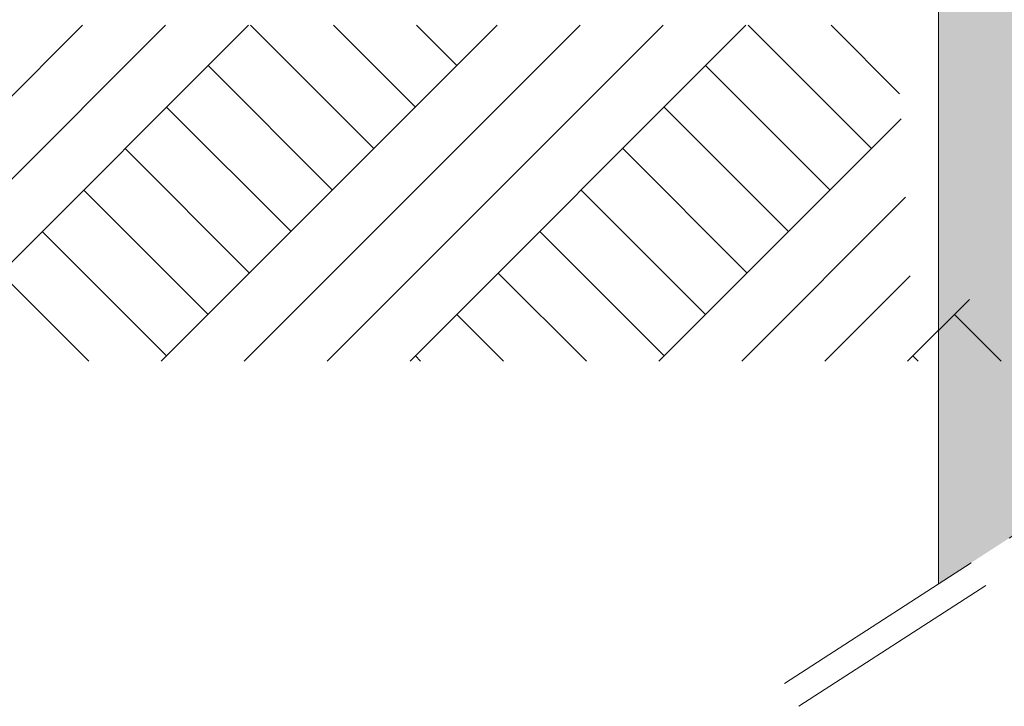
# Model space of a CAD drawing. Extents: x -25320 to 294860, y -9059 to 10983.
# Tile 3 of 58: x -20784 to -19692, y -1427 to -666. Entities that reach past the tile are written whole.
import ezdxf

# ---------------------------------------------------------------- set-up
doc = ezdxf.new("R2010")
doc.units = 0
doc.header["$MEASUREMENT"] = 0
doc.linetypes.add('AXES', pattern=[2, 1.25, -0.25, 0.25, -0.25])
doc.layers.add('COUPE', color=7, linetype='Continuous', lineweight=0)

msp = doc.modelspace()

# ---------------------------------------------------------------- hatches: boundary and pattern name
at = {"layer": 'COUPE', "linetype": 'Continuous', "lineweight": 15}
msp.add_hatch(color=256, dxfattribs=at).paths.add_polyline_path([(-19545.2, -500), (-19765.2, -500), (-19765.2, -1291.5), (-19545.2, -1149.2)])

# ---------------------------------------------------------------- linework, layer by layer
at = {"layer": 'COUPE', "linetype": 'Continuous'}
msp.add_line((-19765.2, -350), (-19765.2, -1291.5), dxfattribs=at)
at = {"layer": 'COUPE', "linetype": 'Continuous', "lineweight": 9}
for p, q in [((-21086.3, -1044.6), (-20714.1, -672.3)), ((-20994.4, -1044.6), (-20622.1, -672.3)), ((-20902.5, -1044.6), (-20530.2, -672.3)), ((-20626.8, -1044.6), (-20254.5, -672.3)), ((-20534.8, -1044.6), (-20162.5, -672.3)), ((-20391.1, -809), (-20527.8, -672.3)), ((-20442.9, -1044.6), (-20070.6, -672.3)), ((-20345.2, -763), (-20435.8, -672.3)), ((-20351, -1044.6), (-19978.7, -672.3)), ((-20299.2, -717), (-20343.9, -672.3)), ((-19839.6, -809), (-19976.2, -672.3)), ((-19808.4, -748.3), (-19884.3, -672.3)), ((-20437.1, -854.9), (-20575, -717)), ((-19885.5, -854.9), (-20023.4, -717)), ((-20483, -900.9), (-20620.9, -763)), ((-19931.5, -900.9), (-20069.4, -763)), ((-20075.3, -1044.7), (-19806.7, -776.1)), ((-20529, -946.9), (-20666.9, -809)), ((-19977.5, -946.9), (-20115.3, -809)), ((-20575, -992.8), (-20712.8, -854.9)), ((-20023.4, -992.8), (-20161.3, -854.9)), ((-19983.3, -1044.7), (-19801.7, -863)), ((-20620.9, -1038.8), (-20758.8, -900.9)), ((-20069.4, -1038.8), (-20207.3, -900.9)), ((-20707, -1044.6), (-20804.8, -946.9)), ((-20155.4, -1044.7), (-20253.2, -946.9)), ((-19891.4, -1044.7), (-19796.7, -949.9)), ((-19799.5, -1044.7), (-19730.9, -976.1)), ((-20247.4, -1044.6), (-20299.2, -992.8)), ((-19695.8, -1044.7), (-19747.6, -992.8)), ((-20339.3, -1044.6), (-20345.2, -1038.8)), ((-19787.7, -1044.7), (-19793.6, -1038.8))]:
    msp.add_line(p, q, dxfattribs=at)
at = {"layer": 'COUPE', "linetype": 'AXES', "ltscale": 200}
for p, q in [((-19393, -1050.8), (-19936.1, -1402)), ((-19376.8, -1076), (-19919.9, -1427.2))]:
    msp.add_line(p, q, dxfattribs=at)

doc.saveas('drawing.dxf')
